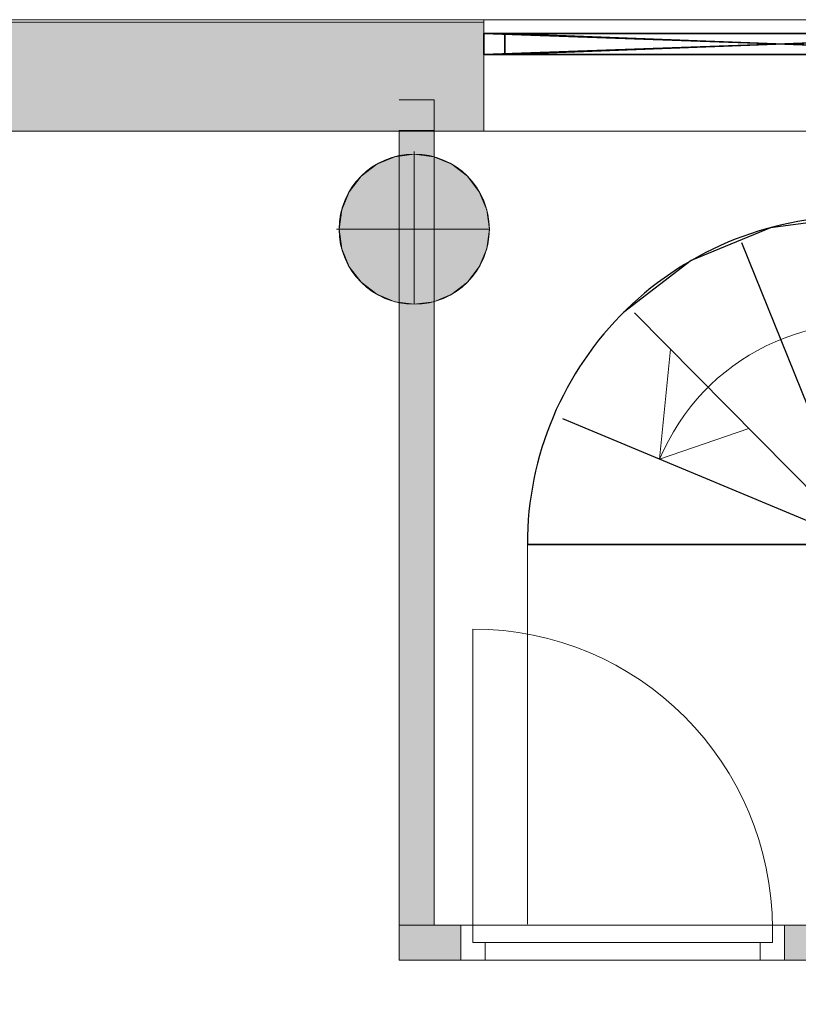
# Model space of a CAD drawing. Header units: inches. Extents: x 15 to 546804, y -66 to 267312.
# Tile 126 of 256: x 441300 to 443533, y 73813 to 76638. Entities that reach past the tile are written whole.
import ezdxf

# ---------------------------------------------------------------- set-up
doc = ezdxf.new("R2010")
doc.units = ezdxf.units.IN
doc.header["$MEASUREMENT"] = 0

msp = doc.modelspace()

# ---------------------------------------------------------------- hatches: boundary and pattern name
at = {"lineweight": 20}
h = msp.add_hatch(color=7, dxfattribs=at)
h.dxf.hatch_style = 1
h.paths.add_polyline_path([(441131.5, 76317.8), (442631.5, 76317.8), (442631.5, 76630.8), (441131.5, 76630.8)])
h = msp.add_hatch(color=7, dxfattribs=at)
h.dxf.hatch_style = 1
h.paths.add_polyline_path([(444886.5, 74039.9), (443493.7, 74039.9), (443493.7, 73939.9), (444886.5, 73939.9)])
h.paths.add_polyline_path([(443686.5, 73939.9), (443586.5, 73939.9), (443586.5, 73813), (443686.5, 73813)])
h.paths.add_polyline_path([(442564.7, 74039.9), (442388.4, 74039.9), (442388.4, 73939.9), (442564.7, 73939.9)])
h.paths.add_polyline_path([(442488.4, 75828.9, -0.117722), (442388.4, 75825.6), (442388.4, 74039.9), (442488.4, 74039.9)])
h.paths.add_polyline_path([(444886.5, 75827.2, -0.117685), (444786.5, 75829.5), (444786.5, 74039.9), (444886.5, 74039.9)])
h.paths.add_polyline_path([(442488.4, 76317.8), (442388.4, 76317.8), (442388.4, 76247.8, -0.117722), (442488.4, 76244.4)])
h.paths.add_polyline_path([(444886.5, 76317.8), (444786.5, 76317.8), (444786.5, 76246.2, -0.117685), (444886.5, 76248.5)])
h = msp.add_hatch(color=7, dxfattribs=at)
h.dxf.hatch_style = 1
h.paths.add_polyline_path([(442646.9, 76037.5, 1), (442216, 76037.5, 1)])

# ---------------------------------------------------------------- linework, layer by layer
at = {"color": 7, "lineweight": 20}
for p, q in [((435780.6, 76637.8), (451380.6, 76637.8)), ((435780.6, 76637.8, 300), (451380.6, 76637.8, 300)), ((435780.6, 76637.8, 7500), (451380.6, 76637.8, 7500)), ((435780.6, 76637.8, 3000), (451380.6, 76637.8, 3000)), ((435780.6, 76637.8, 7500), (451380.6, 76637.8, 7500)), ((435780.6, 76637.8), (451380.6, 76637.8)), ((442631.5, 76630.8, 0), (441131.5, 76630.8, 0)), ((442631.5, 76637.8, 4441.3), (442631.5, 76537.8, 4441.3)), ((444331.5, 76637.8, 6041.3), (442631.5, 76637.8, 6041.3)), ((442631.5, 76637.8, 6041.3), (442631.5, 76537.8, 6041.3)), ((442631.5, 76637.8, 4441.3), (444331.5, 76637.8, 4441.3)), ((442631.5, 76637.8, 4441.3), (442631.5, 76637.8, 6041.3)), ((444331.5, 76637.8, 6041.3), (442631.5, 76637.8, 6041.3)), ((442631.5, 76637.8, 4441.3), (442631.5, 76637.8, 6041.3)), ((442631.5, 76637.8, 4441.3), (444331.5, 76637.8, 4441.3)), ((442631.5, 76637.8, 6041.3), (442631.5, 76317.8, 6041.3)), ((442631.5, 76637.8, 4441.3), (442631.5, 76317.8, 4441.3)), ((442631.5, 76317.8, 0), (442631.5, 76630.8, 0)), ((442631.5, 76537.8, 4441.3), (442631.5, 76537.8, 6041.3)), ((442631.5, 76537.8, 4441.3), (444331.5, 76537.8, 4441.3)), ((444331.5, 76537.8, 6041.3), (442631.5, 76537.8, 6041.3)), ((435780.6, 76317.8, 3000), (451380.6, 76317.8, 3000)), ((435780.6, 76317.8, 7500), (451380.6, 76317.8, 7500)), ((436096.5, 76317.8, 3800), (451008.6, 76317.8, 3800)), ((436096.5, 76317.8, 3000), (451008.6, 76317.8, 3000)), ((441131.5, 76317.8, 0), (442631.5, 76317.8, 0)), ((442388.4, 76319.9, 7000), (442488.4, 76319.9, 7000)), ((442388.4, 76319.9, 9700), (442488.4, 76319.9, 9700)), ((442388.4, 74039.9, 7000), (442388.4, 76319.9, 7000)), ((442388.4, 74039.9, 9700), (442388.4, 76319.9, 9700)), ((442388.4, 76319.9, 7000), (442388.4, 76319.9, 9700)), ((442488.4, 76319.9, 7000), (442488.4, 74039.9, 7000)), ((442488.4, 76319.9, 9700), (442488.4, 74039.9, 9700)), ((442488.4, 76319.9, 7000), (442488.4, 76319.9, 9700)), ((444331.5, 76317.8, 6041.3), (442631.5, 76317.8, 6041.3)), ((442631.5, 76317.8, 4441.3), (444331.5, 76317.8, 4441.3)), ((442631.5, 76317.8, 4441.3), (442631.5, 76317.8, 6041.3)), ((442375.7, 76244.8, 0), (442375.7, 76244.8, 7000)), ((442431.4, 76259.7, 0), (442431.4, 76252.1, 0)), ((442431.4, 76252.1, 0), (442431.4, 76252.1, 7000)), ((442431.4, 76252.1, 0), (442431.4, 75821.3, 0)), ((442487.2, 76244.8, 0), (442487.2, 76244.8, 7000)), ((442323.7, 76223.3, 0), (442323.7, 76223.3, 7000)), ((442539.2, 76223.3, 0), (442539.2, 76223.3, 7000)), ((442279.1, 76189, 0), (442279.1, 76189, 7000)), ((442583.8, 76189, 0), (442583.8, 76189, 7000)), ((442244.9, 76144.4, 0), (442244.9, 76144.4, 7000)), ((442618, 76144.4, 0), (442618, 76144.4, 7000)), ((442223.4, 76092.4, 0), (442223.4, 76092.4, 7000)), ((442639.5, 76092.4, 0), (442639.5, 76092.4, 7000)), ((442208.4, 76036.7, 0), (442216, 76036.7, 0)), ((442216, 76036.7, 0), (442216, 76036.7, 7000)), ((442216, 76036.7, 0), (442646.9, 76036.7, 0)), ((442646.9, 76036.7, 0), (442646.9, 76036.7, 7000)), ((442223.4, 75980.9, 0), (442223.4, 75980.9, 7000)), ((442639.5, 75980.9, 0), (442639.5, 75980.9, 7000)), ((442244.9, 75929, 0), (442244.9, 75929, 7000)), ((442618, 75929, 0), (442618, 75929, 7000)), ((442279.1, 75884.4, 0), (442279.1, 75884.4, 7000)), ((442583.8, 75884.4, 0), (442583.8, 75884.4, 7000)), ((442323.7, 75850.1, 0), (442323.7, 75850.1, 7000)), ((442539.2, 75850.1, 0), (442539.2, 75850.1, 7000)), ((442375.7, 75828.6, 0), (442375.7, 75828.6, 7000)), ((442431.4, 75821.3, 0), (442431.4, 75821.3, 7000)), ((442487.2, 75828.6, 0), (442487.2, 75828.6, 7000)), ((443135.2, 75376.6, -150), (443166.4, 75692.3, -150)), ((443135.2, 75376.6, -150), (443391.1, 75464.7, -150)), ((442755.8, 75132.5, -150), (442755.8, 74043.1, -150)), ((442599.7, 74029.9, 7000), (442599.7, 74888.9, 7000)), ((442388.4, 73939.9, 7000), (442388.4, 74039.9, 7000)), ((442388.4, 74039.9, 7000), (442564.7, 74039.9, 7000)), ((442388.4, 73939.9, 9700), (442388.4, 74039.9, 9700)), ((442388.4, 74039.9, 9700), (442564.7, 74039.9, 9700)), ((442388.4, 74039.9, 7000), (442388.4, 74039.9, 9700)), ((442488.4, 74039.9, 7000), (442388.4, 74039.9, 7000)), ((442488.4, 74039.9, 9700), (442388.4, 74039.9, 9700)), ((442388.4, 74039.9, 7000), (442388.4, 74039.9, 9700)), ((442488.4, 74039.9, 7000), (442488.4, 74039.9, 9700)), ((442564.7, 74039.9, 7000), (442564.7, 73939.9, 7000)), ((442564.7, 74039.9, 9700), (442564.7, 73939.9, 9700)), ((442564.7, 74039.9, 7000), (442564.7, 74039.9, 9700)), ((442634.7, 74039.9, 9200), (442564.7, 74039.9, 9200)), ((442564.7, 73939.9, 9200), (442564.7, 74039.9, 9200)), ((442564.7, 73939.9, 9700), (442564.7, 74039.9, 9700)), ((442564.7, 74039.9, 9200), (442564.7, 74039.9, 9700)), ((442564.7, 74039.9, 9700), (443493.7, 74039.9, 9700)), ((442564.7, 74039.9, 7000), (442599.7, 74039.9, 7000)), ((443493.7, 74039.9, 9200), (442564.7, 74039.9, 9200)), ((442564.7, 74039.9, 9200), (442564.7, 74039.9, 7000)), ((442564.7, 73939.9, 7000), (442564.7, 74039.9, 7000)), ((442564.7, 73939.9, 9200), (442564.7, 74039.9, 9200)), ((442599.7, 73989.9, 7000), (442599.7, 74039.9, 7000)), ((442599.7, 74039.9, 9165), (442599.7, 74039.9, 7000)), ((443458.7, 74039.9, 9165), (442599.7, 74039.9, 9165)), ((442599.7, 73989.9, 9165), (442599.7, 74039.9, 9165)), ((442634.7, 74039.9, 9630), (443423.7, 74039.9, 9630)), ((442634.7, 74039.9, 9200), (442634.7, 74039.9, 9630)), ((443423.7, 74039.9, 9630), (443423.7, 74039.9, 9200)), ((443493.7, 74039.9, 9200), (443423.7, 74039.9, 9200)), ((443458.7, 74039.9, 7000), (443493.7, 74039.9, 7000)), ((443458.7, 73989.9, 7000), (443458.7, 74039.9, 7000)), ((443458.7, 74039.9, 7000), (443458.7, 74039.9, 9165)), ((443458.7, 73989.9, 9165), (443458.7, 74039.9, 9165)), ((443493.7, 73939.9, 7000), (443493.7, 74039.9, 7000)), ((443493.7, 74039.9, 7000), (444886.5, 74039.9, 7000)), ((443493.7, 73939.9, 9700), (443493.7, 74039.9, 9700)), ((443493.7, 74039.9, 7000), (443493.7, 74039.9, 9700)), ((443493.7, 74039.9, 9700), (444886.5, 74039.9, 9700)), ((443493.7, 73939.9, 9200), (443493.7, 74039.9, 9200)), ((443493.7, 74039.9, 9700), (443493.7, 74039.9, 9200)), ((443493.7, 73939.9, 9700), (443493.7, 74039.9, 9700)), ((443493.7, 74039.9, 7000), (443493.7, 74039.9, 9200)), ((443493.7, 73939.9, 7000), (443493.7, 74039.9, 7000)), ((443493.7, 73939.9, 9200), (443493.7, 74039.9, 9200)), ((442599.7, 74029.9, 9165), (442599.7, 74029.9, 7000)), ((442599.7, 73989.9, 9165), (442599.7, 74029.9, 9165)), ((442599.7, 73989.9, 7000), (442599.7, 74029.9, 7000)), ((443458.7, 74029.9, 7000), (443458.7, 74029.9, 9165)), ((443458.7, 73989.9, 9165), (443458.7, 74029.9, 9165)), ((443458.7, 73989.9, 7000), (443458.7, 74029.9, 7000)), ((442599.7, 73989.9, 9165), (442599.7, 73989.9, 7000)), ((442634.7, 73989.9, 7000), (442599.7, 73989.9, 7000)), ((442634.7, 73989.9, 9165), (442599.7, 73989.9, 9165)), ((442599.7, 73989.9, 7000), (443458.7, 73989.9, 7000)), ((442599.7, 73989.9, 9165), (442599.7, 73989.9, 7000)), ((443458.7, 73989.9, 9165), (442599.7, 73989.9, 9165)), ((442599.7, 73989.9, 7000), (442654.4, 73989.9, 7070.8)), ((442654.4, 73989.9, 9059.2), (442599.7, 73989.9, 9130)), ((443423.7, 73989.9, 9200), (442634.7, 73989.9, 9200)), ((442634.7, 73989.9, 9630), (443423.7, 73989.9, 9630)), ((442634.7, 73989.9, 9200), (442634.7, 73989.9, 9630)), ((442634.7, 73939.9, 7000), (442634.7, 73989.9, 7000)), ((442634.7, 73939.9, 9130), (442634.7, 73989.9, 9130)), ((442634.7, 73989.9, 9130), (442634.7, 73989.9, 7000)), ((443423.7, 73989.9, 9130), (442634.7, 73989.9, 9130)), ((443423.7, 73989.9, 9165), (442634.7, 73989.9, 9165)), ((442634.7, 73989.9, 9130), (442634.7, 73989.9, 9165)), ((442764, 73989.9, 8917.6), (442709.2, 73989.9, 8988.4)), ((442709.2, 73989.9, 7141.6), (442764, 73989.9, 7212.4)), ((442873.5, 73989.9, 8776), (442818.8, 73989.9, 8846.8)), ((442818.8, 73989.9, 7283.2), (442873.5, 73989.9, 7354)), ((442983.1, 73989.9, 8634.5), (442928.3, 73989.9, 8705.2)), ((442928.3, 73989.9, 7424.8), (442983.1, 73989.9, 7495.5)), ((443092.6, 73989.9, 8492.9), (443037.8, 73989.9, 8563.7)), ((443037.8, 73989.9, 7566.3), (443092.6, 73989.9, 7637.1)), ((443202.2, 73989.9, 8351.3), (443147.4, 73989.9, 8422.1)), ((443147.4, 73989.9, 7707.9), (443202.2, 73989.9, 7778.7)), ((443311.7, 73989.9, 8209.7), (443256.9, 73989.9, 8280.5)), ((443256.9, 73989.9, 7849.5), (443311.7, 73989.9, 7920.3)), ((443421.3, 73989.9, 8068.1), (443366.5, 73989.9, 8138.9)), ((443366.5, 73989.9, 7991.1), (443421.3, 73989.9, 8061.9)), ((443423.7, 73989.9, 9630), (443423.7, 73989.9, 9200)), ((443423.7, 73939.9, 9130), (443423.7, 73989.9, 9130)), ((443423.7, 73939.9, 7000), (443423.7, 73989.9, 7000)), ((443423.7, 73989.9, 7000), (443423.7, 73989.9, 9130)), ((443423.7, 73989.9, 7000), (443458.7, 73989.9, 7000)), ((443423.7, 73989.9, 9165), (443458.7, 73989.9, 9165)), ((443423.7, 73989.9, 9130), (443423.7, 73989.9, 9165)), ((443458.7, 73989.9, 7000), (443458.7, 73989.9, 9165)), ((443458.7, 73989.9, 7000), (443458.7, 73989.9, 9165)), ((442564.7, 73939.9, 7000), (442388.4, 73939.9, 7000)), ((442564.7, 73939.9, 9700), (442388.4, 73939.9, 9700)), ((442388.4, 73939.9, 7000), (442388.4, 73939.9, 9700)), ((442564.7, 73939.9, 7000), (442564.7, 73939.9, 9700)), ((442634.7, 73939.9, 9200), (442564.7, 73939.9, 9200)), ((442564.7, 73939.9, 9200), (442564.7, 73939.9, 9700)), ((442564.7, 73939.9, 9700), (443493.7, 73939.9, 9700)), ((442564.7, 73939.9, 7000), (442634.7, 73939.9, 7000)), ((443493.7, 73939.9, 9200), (442564.7, 73939.9, 9200)), ((442564.7, 73939.9, 9200), (442564.7, 73939.9, 7000)), ((442634.7, 73939.9, 9200), (442634.7, 73939.9, 9630)), ((442634.7, 73939.9, 9630), (443423.7, 73939.9, 9630)), ((443423.7, 73939.9, 9130), (442634.7, 73939.9, 9130)), ((442634.7, 73939.9, 9130), (442634.7, 73939.9, 7000)), ((443493.7, 73939.9, 9200), (443423.7, 73939.9, 9200)), ((443423.7, 73939.9, 9630), (443423.7, 73939.9, 9200)), ((443423.7, 73939.9, 7000), (443423.7, 73939.9, 9130)), ((443423.7, 73939.9, 7000), (443493.7, 73939.9, 7000)), ((444886.5, 73939.9, 7000), (443493.7, 73939.9, 7000)), ((444886.5, 73939.9, 9700), (443493.7, 73939.9, 9700)), ((443493.7, 73939.9, 7000), (443493.7, 73939.9, 9700)), ((443493.7, 73939.9, 9700), (443493.7, 73939.9, 9200)), ((443493.7, 73939.9, 7000), (443493.7, 73939.9, 9200))]:
    msp.add_line(p, q, dxfattribs=at)
for p, q in [((442631.5, 76597.8, 4441.3), (444331.5, 76597.8, 4441.3)), ((442631.5, 76597.8, 4441.3), (442631.5, 76537.8, 4441.3)), ((444331.5, 76597.8, 6041.3), (442631.5, 76597.8, 6041.3)), ((442631.5, 76597.8, 6041.3), (442631.5, 76537.8, 6041.3)), ((442631.5, 76597.8, 6041.3), (442631.5, 76597.8, 4441.3)), ((444271.5, 76597.8, 4501.3), (442691.5, 76597.8, 4501.3)), ((442691.5, 76597.8, 4501.3), (442691.5, 76537.8, 4501.3)), ((442691.5, 76597.8, 4501.3), (442691.5, 76597.8, 5981.3)), ((442691.5, 76597.8, 5981.3), (442691.5, 76537.8, 5981.3)), ((442691.5, 76597.8, 5981.3), (444271.5, 76597.8, 5981.3)), ((442631.5, 76537.8, 4441.3), (444331.5, 76537.8, 4441.3)), ((444331.5, 76537.8, 6041.3), (442631.5, 76537.8, 6041.3)), ((442631.5, 76537.8, 6041.3), (442631.5, 76537.8, 4441.3)), ((444271.5, 76537.8, 4501.3), (442691.5, 76537.8, 4501.3)), ((442691.5, 76537.8, 4501.3), (442691.5, 76537.8, 5981.3)), ((442691.5, 76537.8, 5981.3), (444271.5, 76537.8, 5981.3))]:
    msp.add_line(p, q)
at = {"color": 7}
for p, q in [((443369.6, 75999, -150), (443719.1, 75132.5, -150)), ((443063, 75797, -150), (443719.1, 75132.5, -150)), ((443719.1, 75132.5, -150), (442857.9, 75492.5, -150)), ((443719.1, 75132.5, -150), (442755.8, 75132.5, -150))]:
    msp.add_line(p, q, dxfattribs=at)
at = {"color": 7, "lineweight": 20}
for centre in [(442431.4, 76036.7, 7000), (442431.4, 76036.7, 0)]:
    msp.add_circle(centre, 215.4, dxfattribs=at)
at = {"color": 7}
msp.add_arc((443696.4, 75132.5, -150), 940.6, 88.6109, 180, dxfattribs=at)
at = {"color": 7, "lineweight": 20, "extrusion": (2.3711e-12, 1.46776e-13, -1)}
msp.add_arc((-443720.8, 75132.5, 150), 634.5, 22.6255, 270, dxfattribs=at)
at = {"color": 7, "lineweight": 20}
msp.add_ellipse((442599.7, 74029.9, 7000), major_axis=(0, 859.5), ratio=0.999391, start_param=4.712389, end_param=6.283185, dxfattribs=at)
for points, invisible_edges in [([(435780.6, 76637.8, 300), (451380.6, 76637.8), (435780.6, 76637.8)], 1), ([(451380.6, 76637.8), (435780.6, 76637.8, 300), (451380.6, 76637.8, 300)], 1), ([(435780.6, 76637.8, 3000), (437531.5, 76637.8, 4441.3), (451380.6, 76637.8, 3000)], 3), ([(442631.5, 76637.8, 6041.3), (435780.6, 76637.8, 7500), (444331.5, 76637.8, 6041.3)], 3), ([(445831.5, 76637.8, 6041.3), (435780.6, 76637.8, 7500), (449431.5, 76637.8, 6041.3)], 3), ([(451380.6, 76637.8, 7500), (449431.5, 76637.8, 6041.3), (435780.6, 76637.8, 7500)], 3), ([(451380.6, 76637.8, 3000), (435780.6, 76317.8, 3000), (435780.6, 76637.8, 3000)], 1), ([(435780.6, 76317.8, 3000), (451380.6, 76637.8, 3000), (451380.6, 76317.8, 3000)], 1), ([(451380.6, 76317.8, 7500), (435780.6, 76637.8, 7500), (435780.6, 76317.8, 7500)], 1), ([(435780.6, 76637.8, 7500), (451380.6, 76317.8, 7500), (451380.6, 76637.8, 7500)], 1), ([(449431.5, 76637.8, 4441.3), (437531.5, 76637.8, 4441.3), (441131.5, 76637.8, 4441.3)], 13), ([(441131.5, 76637.8, 6041.3), (442631.5, 76637.8, 4441.3), (441131.5, 76637.8, 4441.3)], 3), ([(442631.5, 76637.8, 4441.3), (441131.5, 76637.8, 6041.3), (442631.5, 76637.8, 6041.3)], 3), ([(449431.5, 76637.8, 4441.3), (442631.5, 76637.8, 4441.3), (444331.5, 76637.8, 4441.3)], 13), ([(442631.5, 76637.8, 4441.3), (442631.5, 76317.8, 6041.3), (442631.5, 76317.8, 4441.3)], 1), ([(442631.5, 76317.8, 6041.3), (442631.5, 76637.8, 4441.3), (442631.5, 76637.8, 6041.3)], 1), ([(444331.5, 76317.8, 4441.3), (442631.5, 76637.8, 4441.3), (442631.5, 76317.8, 4441.3)], 1), ([(442631.5, 76637.8, 4441.3), (444331.5, 76317.8, 4441.3), (444331.5, 76637.8, 4441.3)], 1), ([(444331.5, 76637.8, 6041.3), (442631.5, 76317.8, 6041.3), (442631.5, 76637.8, 6041.3)], 1), ([(442631.5, 76317.8, 6041.3), (444331.5, 76637.8, 6041.3), (444331.5, 76317.8, 6041.3)], 1), ([(442631.5, 76637.8, 4441.3), (442631.5, 76537.8, 6041.3), (442631.5, 76537.8, 4441.3)], 1), ([(442631.5, 76537.8, 6041.3), (442631.5, 76637.8, 4441.3), (442631.5, 76637.8, 6041.3)], 1), ([(444331.5, 76537.8, 4441.3), (442631.5, 76637.8, 4441.3), (442631.5, 76537.8, 4441.3)], 1), ([(442631.5, 76637.8, 4441.3), (444331.5, 76537.8, 4441.3), (444331.5, 76637.8, 4441.3)], 1), ([(444331.5, 76637.8, 6041.3), (442631.5, 76537.8, 6041.3), (442631.5, 76637.8, 6041.3)], 1), ([(442631.5, 76537.8, 6041.3), (444331.5, 76637.8, 6041.3), (444331.5, 76537.8, 6041.3)], 1), ([(442631.5, 76537.8, 6041.3), (444331.5, 76537.8, 4441.3), (442631.5, 76537.8, 4441.3)], 1), ([(444331.5, 76537.8, 4441.3), (442631.5, 76537.8, 6041.3), (444331.5, 76537.8, 6041.3)], 1), ([(442488.4, 76408.2, -150), (442488.4, 76408.2, -150), (442488.4, 74039.9, -150), (442388.4, 76408.2, -150)], 4), ([(451380.6, 76317.8, 3000), (449431.5, 76317.8, 4441.3), (435780.6, 76317.8, 3000)], 3), ([(435780.6, 76317.8, 7500), (437531.5, 76317.8, 6041.3), (451380.6, 76317.8, 7500)], 3), ([(436096.5, 76317.8, 3000), (451008.6, 76317.8, 3800), (451008.6, 76317.8, 3000)], 1), ([(451008.6, 76317.8, 3800), (436096.5, 76317.8, 3000), (436096.5, 76317.8, 3800)], 1), ([(441131.5, 76317.8, 6041.3), (451380.6, 76317.8, 7500), (437531.5, 76317.8, 6041.3)], 3), ([(437531.5, 76317.8, 4441.3), (449431.5, 76317.8, 4441.3), (445831.5, 76317.8, 4441.3)], 13), ([(437531.5, 76317.8, 4441.3), (444331.5, 76317.8, 4441.3), (442631.5, 76317.8, 4441.3)], 13), ([(437531.5, 76317.8, 4441.3), (442631.5, 76317.8, 4441.3), (441131.5, 76317.8, 4441.3)], 3), ([(442631.5, 76317.8, 6041.3), (441131.5, 76317.8, 4441.3), (442631.5, 76317.8, 4441.3)], 3), ([(442388.4, 76319.9, 9700), (442388.4, 74039.9, 7000), (442388.4, 74039.9, 9700)], 1), ([(442388.4, 74039.9, 7000), (442388.4, 76319.9, 9700), (442388.4, 76319.9, 7000)], 1), ([(442388.4, 76319.9, 9700), (442488.4, 76319.9, 7000), (442388.4, 76319.9, 7000)], 1), ([(442488.4, 76319.9, 7000), (442388.4, 76319.9, 9700), (442488.4, 76319.9, 9700)], 1), ([(442388.4, 74039.9, 9700), (442488.4, 76319.9, 9700), (442388.4, 76319.9, 9700)], 1), ([(442488.4, 76319.9, 9700), (442388.4, 74039.9, 9700), (442488.4, 74039.9, 9700)], 1), ([(442488.4, 76319.9, 7000), (442388.4, 74039.9, 7000), (442388.4, 76319.9, 7000)], 1), ([(442388.4, 74039.9, 7000), (442488.4, 76319.9, 7000), (442488.4, 74039.9, 7000)], 1), ([(442488.4, 76319.9, 7000), (442488.4, 74039.9, 9700), (442488.4, 74039.9, 7000)], 1), ([(442488.4, 74039.9, 9700), (442488.4, 76319.9, 7000), (442488.4, 76319.9, 9700)], 1), ([(444331.5, 76317.8, 6041.3), (451380.6, 76317.8, 7500), (442631.5, 76317.8, 6041.3)], 3), ([(442323.7, 76223.3, 7000), (442375.7, 76244.8, 0), (442323.7, 76223.3, 0)], 1), ([(442375.7, 76244.8, 0), (442323.7, 76223.3, 7000), (442375.7, 76244.8, 7000)], 1), ([(442323.7, 75850.1, 0), (442323.7, 76223.3, 0), (442375.7, 76244.8, 0)], 13), ([(442323.7, 75850.1, 0), (442375.7, 76244.8, 0), (442375.7, 75828.6, 0)], 3), ([(442323.7, 76223.3, 7000), (442375.7, 75828.6, 7000), (442375.7, 76244.8, 7000)], 3), ([(442375.7, 76244.8, 7000), (442431.4, 76252.1, 0), (442375.7, 76244.8, 0)], 1), ([(442431.4, 76252.1, 0), (442375.7, 76244.8, 7000), (442431.4, 76252.1, 7000)], 1), ([(442375.7, 75828.6, 0), (442375.7, 76244.8, 0), (442431.4, 76252.1, 0)], 13), ([(442375.7, 75828.6, 0), (442431.4, 76252.1, 0), (442431.4, 75821.3, 0)], 3), ([(442375.7, 76244.8, 7000), (442431.4, 75821.3, 7000), (442431.4, 76252.1, 7000)], 3), ([(442375.7, 76244.8, 7000), (442375.7, 75828.6, 7000), (442431.4, 75821.3, 7000)], 13), ([(442431.4, 76252.1, 7000), (442487.2, 76244.8, 0), (442431.4, 76252.1, 0)], 1), ([(442487.2, 76244.8, 0), (442431.4, 76252.1, 7000), (442487.2, 76244.8, 7000)], 1), ([(442431.4, 75821.3, 0), (442431.4, 76252.1, 0), (442487.2, 76244.8, 0)], 13), ([(442431.4, 76252.1, 7000), (442431.4, 75821.3, 7000), (442487.2, 75828.6, 7000)], 13), ([(442431.4, 76252.1, 7000), (442487.2, 75828.6, 7000), (442487.2, 76244.8, 7000)], 3), ([(442431.4, 75821.3, 0), (442487.2, 76244.8, 0), (442487.2, 75828.6, 0)], 3), ([(442487.2, 76244.8, 7000), (442539.2, 76223.3, 0), (442487.2, 76244.8, 0)], 1), ([(442539.2, 76223.3, 0), (442487.2, 76244.8, 7000), (442539.2, 76223.3, 7000)], 1), ([(442487.2, 75828.6, 0), (442487.2, 76244.8, 0), (442539.2, 76223.3, 0)], 13), ([(442487.2, 76244.8, 7000), (442487.2, 75828.6, 7000), (442539.2, 75850.1, 7000)], 13), ([(442487.2, 76244.8, 7000), (442539.2, 75850.1, 7000), (442539.2, 76223.3, 7000)], 3), ([(442279.1, 75884.4, 0), (442279.1, 76189, 0), (442323.7, 76223.3, 0)], 13), ([(442279.1, 75884.4, 0), (442323.7, 76223.3, 0), (442323.7, 75850.1, 0)], 3), ([(442279.1, 76189, 7000), (442323.7, 76223.3, 0), (442279.1, 76189, 0)], 1), ([(442323.7, 76223.3, 0), (442279.1, 76189, 7000), (442323.7, 76223.3, 7000)], 1), ([(442279.1, 76189, 7000), (442323.7, 75850.1, 7000), (442323.7, 76223.3, 7000)], 3), ([(442323.7, 76223.3, 7000), (442323.7, 75850.1, 7000), (442375.7, 75828.6, 7000)], 13), ([(442487.2, 75828.6, 0), (442539.2, 76223.3, 0), (442539.2, 75850.1, 0)], 3), ([(442539.2, 76223.3, 7000), (442583.8, 76189, 0), (442539.2, 76223.3, 0)], 1), ([(442583.8, 76189, 0), (442539.2, 76223.3, 7000), (442583.8, 76189, 7000)], 1), ([(442539.2, 75850.1, 0), (442539.2, 76223.3, 0), (442583.8, 76189, 0)], 13), ([(442539.2, 76223.3, 7000), (442539.2, 75850.1, 7000), (442583.8, 75884.4, 7000)], 13), ([(442539.2, 76223.3, 7000), (442583.8, 75884.4, 7000), (442583.8, 76189, 7000)], 3), ([(442244.9, 75929, 0), (442244.9, 76144.4, 0), (442279.1, 76189, 0)], 13), ([(442244.9, 75929, 0), (442279.1, 76189, 0), (442279.1, 75884.4, 0)], 3), ([(442279.1, 76189, 7000), (442244.9, 76144.4, 0), (442244.9, 76144.4, 7000)], 1), ([(442244.9, 76144.4, 0), (442279.1, 76189, 7000), (442279.1, 76189, 0)], 1), ([(442244.9, 76144.4, 7000), (442279.1, 75884.4, 7000), (442279.1, 76189, 7000)], 3), ([(442279.1, 76189, 7000), (442279.1, 75884.4, 7000), (442323.7, 75850.1, 7000)], 13), ([(442539.2, 75850.1, 0), (442583.8, 76189, 0), (442583.8, 75884.4, 0)], 3), ([(442583.8, 76189, 0), (442618, 76144.4, 7000), (442618, 76144.4, 0)], 1), ([(442618, 76144.4, 7000), (442583.8, 76189, 0), (442583.8, 76189, 7000)], 1), ([(442583.8, 75884.4, 0), (442583.8, 76189, 0), (442618, 76144.4, 0)], 13), ([(442583.8, 76189, 7000), (442583.8, 75884.4, 7000), (442618, 75929, 7000)], 13), ([(442583.8, 76189, 7000), (442618, 75929, 7000), (442618, 76144.4, 7000)], 3), ([(442223.4, 75980.9, 0), (442223.4, 76092.4, 0), (442244.9, 76144.4, 0)], 13), ([(442223.4, 75980.9, 0), (442244.9, 76144.4, 0), (442244.9, 75929, 0)], 3), ([(442244.9, 76144.4, 7000), (442223.4, 76092.4, 0), (442223.4, 76092.4, 7000)], 1), ([(442223.4, 76092.4, 0), (442244.9, 76144.4, 7000), (442244.9, 76144.4, 0)], 1), ([(442223.4, 76092.4, 7000), (442244.9, 75929, 7000), (442244.9, 76144.4, 7000)], 3), ([(442244.9, 76144.4, 7000), (442244.9, 75929, 7000), (442279.1, 75884.4, 7000)], 13), ([(442583.8, 75884.4, 0), (442618, 76144.4, 0), (442618, 75929, 0)], 3), ([(442618, 76144.4, 0), (442639.5, 76092.4, 7000), (442639.5, 76092.4, 0)], 1), ([(442639.5, 76092.4, 7000), (442618, 76144.4, 0), (442618, 76144.4, 7000)], 1), ([(442618, 75929, 0), (442618, 76144.4, 0), (442639.5, 76092.4, 0)], 13), ([(442618, 76144.4, 7000), (442618, 75929, 7000), (442639.5, 75980.9, 7000)], 13), ([(442618, 76144.4, 7000), (442639.5, 75980.9, 7000), (442639.5, 76092.4, 7000)], 3), ([(442223.4, 76092.4, 0), (442223.4, 75980.9, 0), (442216, 76036.7, 0)], 1), ([(442223.4, 76092.4, 7000), (442216, 76036.7, 0), (442216, 76036.7, 7000)], 1), ([(442216, 76036.7, 0), (442223.4, 76092.4, 7000), (442223.4, 76092.4, 0)], 1), ([(442223.4, 75980.9, 7000), (442223.4, 76092.4, 7000), (442216, 76036.7, 7000)], 1), ([(442223.4, 76092.4, 7000), (442223.4, 75980.9, 7000), (442244.9, 75929, 7000)], 13), ([(442618, 75929, 0), (442639.5, 76092.4, 0), (442639.5, 75980.9, 0)], 3), ([(442639.5, 76092.4, 0), (442646.9, 76036.7, 7000), (442646.9, 76036.7, 0)], 1), ([(442646.9, 76036.7, 7000), (442639.5, 76092.4, 0), (442639.5, 76092.4, 7000)], 1), ([(442639.5, 75980.9, 0), (442639.5, 76092.4, 0), (442646.9, 76036.7, 0)], 1), ([(442639.5, 76092.4, 7000), (442639.5, 75980.9, 7000), (442646.9, 76036.7, 7000)], 1), ([(442216, 76036.7, 7000), (442223.4, 75980.9, 0), (442223.4, 75980.9, 7000)], 1), ([(442223.4, 75980.9, 0), (442216, 76036.7, 7000), (442216, 76036.7, 0)], 1), ([(442646.9, 76036.7, 0), (442639.5, 75980.9, 7000), (442639.5, 75980.9, 0)], 1), ([(442639.5, 75980.9, 7000), (442646.9, 76036.7, 0), (442646.9, 76036.7, 7000)], 1), ([(442223.4, 75980.9, 7000), (442244.9, 75929, 0), (442244.9, 75929, 7000)], 1), ([(442244.9, 75929, 0), (442223.4, 75980.9, 7000), (442223.4, 75980.9, 0)], 1), ([(442639.5, 75980.9, 0), (442618, 75929, 7000), (442618, 75929, 0)], 1), ([(442618, 75929, 7000), (442639.5, 75980.9, 0), (442639.5, 75980.9, 7000)], 1), ([(442244.9, 75929, 7000), (442279.1, 75884.4, 0), (442279.1, 75884.4, 7000)], 1), ([(442279.1, 75884.4, 0), (442244.9, 75929, 7000), (442244.9, 75929, 0)], 1), ([(442618, 75929, 0), (442583.8, 75884.4, 7000), (442583.8, 75884.4, 0)], 1), ([(442583.8, 75884.4, 7000), (442618, 75929, 0), (442618, 75929, 7000)], 1), ([(442323.7, 75850.1, 7000), (442279.1, 75884.4, 0), (442323.7, 75850.1, 0)], 1), ([(442279.1, 75884.4, 0), (442323.7, 75850.1, 7000), (442279.1, 75884.4, 7000)], 1), ([(442583.8, 75884.4, 7000), (442539.2, 75850.1, 0), (442583.8, 75884.4, 0)], 1), ([(442539.2, 75850.1, 0), (442583.8, 75884.4, 7000), (442539.2, 75850.1, 7000)], 1), ([(442375.7, 75828.6, 7000), (442323.7, 75850.1, 0), (442375.7, 75828.6, 0)], 1), ([(442323.7, 75850.1, 0), (442375.7, 75828.6, 7000), (442323.7, 75850.1, 7000)], 1), ([(442539.2, 75850.1, 7000), (442487.2, 75828.6, 0), (442539.2, 75850.1, 0)], 1), ([(442487.2, 75828.6, 0), (442539.2, 75850.1, 7000), (442487.2, 75828.6, 7000)], 1), ([(442431.4, 75821.3, 7000), (442375.7, 75828.6, 0), (442431.4, 75821.3, 0)], 1), ([(442375.7, 75828.6, 0), (442431.4, 75821.3, 7000), (442375.7, 75828.6, 7000)], 1), ([(442487.2, 75828.6, 7000), (442431.4, 75821.3, 0), (442487.2, 75828.6, 0)], 1), ([(442431.4, 75821.3, 0), (442487.2, 75828.6, 7000), (442431.4, 75821.3, 7000)], 1), ([(442488.4, 74039.9, 9700), (442388.4, 74039.9, 7000), (442488.4, 74039.9, 7000)], 1), ([(442388.4, 74039.9, 7000), (442488.4, 74039.9, 9700), (442388.4, 74039.9, 9700)], 1), ([(442388.4, 74039.9, 7000), (442564.7, 74039.9, 9700), (442564.7, 74039.9, 7000)], 1), ([(442564.7, 74039.9, 9700), (442388.4, 74039.9, 7000), (442388.4, 74039.9, 9700)], 1), ([(442388.4, 73939.9, 9700), (442388.4, 74039.9, 7000), (442388.4, 73939.9, 7000)], 1), ([(442388.4, 74039.9, 7000), (442388.4, 73939.9, 9700), (442388.4, 74039.9, 9700)], 1), ([(442564.7, 73939.9, 9700), (442388.4, 74039.9, 9700), (442388.4, 73939.9, 9700)], 1), ([(442388.4, 74039.9, 9700), (442564.7, 73939.9, 9700), (442564.7, 74039.9, 9700)], 1), ([(442388.4, 74039.9, 7000), (442564.7, 73939.9, 7000), (442388.4, 73939.9, 7000)], 1), ([(442564.7, 73939.9, 7000), (442388.4, 74039.9, 7000), (442564.7, 74039.9, 7000)], 1), ([(442564.7, 73939.9, 7000), (442564.7, 73939.9, 9200), (442564.7, 74039.9, 7000)], 2), ([(442564.7, 74039.9, 9200), (442564.7, 74039.9, 7000), (442564.7, 73939.9, 9200)], 2), ([(442599.7, 74039.9, 7000), (442564.7, 74039.9, 7000), (442599.7, 74039.9, 9165)], 2), ([(442564.7, 74039.9, 9200), (442599.7, 74039.9, 9165), (442564.7, 74039.9, 7000)], 3), ([(443493.7, 74039.9, 9200), (442599.7, 74039.9, 9165), (442564.7, 74039.9, 9200)], 3), ([(443493.7, 73939.9, 9200), (443493.7, 74039.9, 9200), (442564.7, 73939.9, 9200)], 2), ([(442564.7, 74039.9, 9200), (442564.7, 73939.9, 9200), (443493.7, 74039.9, 9200)], 2), ([(442599.7, 74039.9, 7000), (442599.7, 73989.9, 7000), (442564.7, 74039.9, 7000)], 2), ([(442564.7, 74039.9, 7000), (442599.7, 73989.9, 7000), (442564.7, 73939.9, 7000)], 3), ([(443493.7, 74039.9, 9700), (442564.7, 74039.9, 9700), (443493.7, 73939.9, 9700)], 2), ([(442564.7, 73939.9, 9700), (443493.7, 73939.9, 9700), (442564.7, 74039.9, 9700)], 2), ([(442634.7, 74039.9, 9200), (442564.7, 74039.9, 9200), (442634.7, 74039.9, 9630)], 2), ([(442564.7, 74039.9, 9700), (442634.7, 74039.9, 9630), (442564.7, 74039.9, 9200)], 3), ([(443493.7, 74039.9, 9700), (442634.7, 74039.9, 9630), (442564.7, 74039.9, 9700)], 3), ([(442564.7, 73939.9, 9200), (442564.7, 73939.9, 9700), (442564.7, 74039.9, 9200)], 2), ([(442564.7, 74039.9, 9700), (442564.7, 74039.9, 9200), (442564.7, 73939.9, 9700)], 2), ([(442564.7, 74039.9, 9700), (442564.7, 73939.9, 7000), (442564.7, 74039.9, 7000)], 1), ([(442564.7, 73939.9, 7000), (442564.7, 74039.9, 9700), (442564.7, 73939.9, 9700)], 1), ([(442599.7, 73989.9, 7000), (442599.7, 74039.9, 7000), (442599.7, 73989.9, 9165)], 2), ([(442599.7, 74039.9, 9165), (442599.7, 73989.9, 9165), (442599.7, 74039.9, 7000)], 2), ([(442599.7, 74039.9, 9165), (443493.7, 74039.9, 9200), (443458.7, 74039.9, 9165)], 3), ([(443458.7, 74039.9, 9165), (443458.7, 73989.9, 9165), (442599.7, 74039.9, 9165)], 2), ([(443423.7, 73989.9, 9165), (442599.7, 74039.9, 9165), (443458.7, 73989.9, 9165)], 3), ([(442634.7, 73989.9, 9165), (442599.7, 74039.9, 9165), (443423.7, 73989.9, 9165)], 3), ([(442599.7, 73989.9, 9165), (442599.7, 74039.9, 9165), (442634.7, 73989.9, 9165)], 2), ([(442634.7, 74039.9, 9630), (443493.7, 74039.9, 9700), (443423.7, 74039.9, 9630)], 3), ([(443423.7, 74039.9, 9200), (443423.7, 74039.9, 9630), (443493.7, 74039.9, 9200)], 2), ([(443493.7, 74039.9, 9700), (443493.7, 74039.9, 9200), (443423.7, 74039.9, 9630)], 14), ([(443458.7, 73989.9, 7000), (443458.7, 73989.9, 9165), (443458.7, 74039.9, 7000)], 2), ([(443458.7, 74039.9, 9165), (443458.7, 74039.9, 7000), (443458.7, 73989.9, 9165)], 2), ([(443493.7, 74039.9, 7000), (443458.7, 74039.9, 7000), (443493.7, 74039.9, 9200)], 2), ([(443458.7, 74039.9, 9165), (443493.7, 74039.9, 9200), (443458.7, 74039.9, 7000)], 3), ([(443493.7, 74039.9, 7000), (443493.7, 73939.9, 7000), (443458.7, 74039.9, 7000)], 2), ([(443458.7, 73989.9, 7000), (443458.7, 74039.9, 7000), (443493.7, 73939.9, 7000)], 14), ([(443493.7, 74039.9, 7000), (444886.5, 74039.9, 9700), (444886.5, 74039.9, 7000)], 1), ([(444886.5, 74039.9, 9700), (443493.7, 74039.9, 7000), (443493.7, 74039.9, 9700)], 1), ([(443493.7, 73939.9, 7000), (443493.7, 74039.9, 7000), (443493.7, 73939.9, 9200)], 2), ([(443493.7, 74039.9, 9200), (443493.7, 73939.9, 9200), (443493.7, 74039.9, 7000)], 2), ([(443493.7, 73939.9, 9700), (443493.7, 74039.9, 7000), (443493.7, 73939.9, 7000)], 1), ([(443493.7, 74039.9, 7000), (443493.7, 73939.9, 9700), (443493.7, 74039.9, 9700)], 1), ([(443493.7, 73939.9, 9700), (443493.7, 73939.9, 9200), (443493.7, 74039.9, 9700)], 2), ([(443493.7, 74039.9, 9200), (443493.7, 74039.9, 9700), (443493.7, 73939.9, 9200)], 2), ([(444886.5, 73939.9, 9700), (443493.7, 74039.9, 9700), (443493.7, 73939.9, 9700)], 1), ([(443493.7, 74039.9, 9700), (444886.5, 73939.9, 9700), (444886.5, 74039.9, 9700)], 1), ([(443493.7, 74039.9, 7000), (444886.5, 73939.9, 7000), (443493.7, 73939.9, 7000)], 1), ([(444886.5, 73939.9, 7000), (443493.7, 74039.9, 7000), (444886.5, 74039.9, 7000)], 1), ([(442599.7, 73989.9, 7000), (442599.7, 73989.9, 9165), (442599.7, 74029.9, 7000)], 2), ([(442599.7, 74029.9, 9165), (442599.7, 74029.9, 7000), (442599.7, 73989.9, 9165)], 2), ([(443458.7, 73989.9, 9165), (443458.7, 73989.9, 7000), (443458.7, 74029.9, 9165)], 2), ([(443458.7, 74029.9, 7000), (443458.7, 74029.9, 9165), (443458.7, 73989.9, 7000)], 2), ([(442564.7, 73939.9, 7000), (442599.7, 73989.9, 7000), (442634.7, 73939.9, 7000)], 3), ([(442599.7, 73989.9, 7000), (443458.7, 73989.9, 7000), (442599.7, 73989.9, 9165)], 2), ([(443458.7, 73989.9, 9165), (442599.7, 73989.9, 9165), (443458.7, 73989.9, 7000)], 2), ([(442634.7, 73989.9, 7000), (442599.7, 73989.9, 7000), (442634.7, 73989.9, 9130)], 2), ([(442599.7, 73989.9, 9165), (442634.7, 73989.9, 9130), (442599.7, 73989.9, 7000)], 3), ([(442634.7, 73989.9, 9165), (442634.7, 73989.9, 9130), (442599.7, 73989.9, 9165)], 2), ([(442634.7, 73989.9, 7000), (442634.7, 73939.9, 7000), (442599.7, 73989.9, 7000)], 2), ([(442634.7, 73939.9, 7000), (442634.7, 73989.9, 7000), (442634.7, 73939.9, 9130)], 2), ([(442634.7, 73989.9, 9130), (442634.7, 73939.9, 9130), (442634.7, 73989.9, 7000)], 2), ([(443423.7, 73989.9, 9130), (442634.7, 73989.9, 9130), (443423.7, 73989.9, 9165)], 2), ([(442634.7, 73989.9, 9165), (443423.7, 73989.9, 9165), (442634.7, 73989.9, 9130)], 2), ([(443423.7, 73989.9, 9130), (443423.7, 73939.9, 9130), (442634.7, 73989.9, 9130)], 2), ([(442634.7, 73939.9, 9130), (442634.7, 73989.9, 9130), (443423.7, 73939.9, 9130)], 2), ([(442634.7, 73989.9, 9200), (443423.7, 73989.9, 9200), (442634.7, 73989.9, 9630)], 2), ([(443423.7, 73989.9, 9630), (442634.7, 73989.9, 9630), (443423.7, 73989.9, 9200)], 2), ([(443423.7, 73939.9, 7000), (443423.7, 73939.9, 9130), (443423.7, 73989.9, 7000)], 2), ([(443423.7, 73989.9, 9130), (443423.7, 73989.9, 7000), (443423.7, 73939.9, 9130)], 2), ([(443458.7, 73989.9, 7000), (443423.7, 73989.9, 7000), (443458.7, 73989.9, 9165)], 2), ([(443423.7, 73989.9, 9130), (443458.7, 73989.9, 9165), (443423.7, 73989.9, 7000)], 3), ([(443423.7, 73989.9, 9165), (443458.7, 73989.9, 9165), (443423.7, 73989.9, 9130)], 2), ([(443423.7, 73939.9, 7000), (443458.7, 73989.9, 7000), (443493.7, 73939.9, 7000)], 3), ([(443423.7, 73989.9, 7000), (443458.7, 73989.9, 7000), (443423.7, 73939.9, 7000)], 2), ([(442388.4, 73939.9, 9700), (442564.7, 73939.9, 7000), (442564.7, 73939.9, 9700)], 1), ([(442564.7, 73939.9, 7000), (442388.4, 73939.9, 9700), (442388.4, 73939.9, 7000)], 1), ([(442564.7, 73939.9, 7000), (442634.7, 73939.9, 7000), (442564.7, 73939.9, 9200)], 2), ([(442634.7, 73939.9, 9130), (442564.7, 73939.9, 9200), (442634.7, 73939.9, 7000)], 3), ([(443423.7, 73939.9, 9130), (442564.7, 73939.9, 9200), (442634.7, 73939.9, 9130)], 3), ([(442564.7, 73939.9, 9200), (443423.7, 73939.9, 9130), (443493.7, 73939.9, 9200)], 3), ([(442564.7, 73939.9, 9200), (442634.7, 73939.9, 9200), (442564.7, 73939.9, 9700)], 2), ([(442634.7, 73939.9, 9630), (442564.7, 73939.9, 9700), (442634.7, 73939.9, 9200)], 3), ([(443423.7, 73939.9, 9630), (442564.7, 73939.9, 9700), (442634.7, 73939.9, 9630)], 3), ([(442564.7, 73939.9, 9700), (443423.7, 73939.9, 9630), (443493.7, 73939.9, 9700)], 3), ([(443423.7, 73939.9, 7000), (443493.7, 73939.9, 7000), (443423.7, 73939.9, 9130)], 2), ([(443493.7, 73939.9, 9200), (443423.7, 73939.9, 9130), (443493.7, 73939.9, 7000)], 3), ([(443423.7, 73939.9, 9200), (443493.7, 73939.9, 9200), (443423.7, 73939.9, 9630)], 2), ([(443493.7, 73939.9, 9700), (443423.7, 73939.9, 9630), (443493.7, 73939.9, 9200)], 3), ([(443493.7, 73939.9, 9700), (444886.5, 73939.9, 7000), (444886.5, 73939.9, 9700)], 1), ([(444886.5, 73939.9, 7000), (443493.7, 73939.9, 9700), (443493.7, 73939.9, 7000)], 1)]:
    msp.add_3dface(points, dxfattribs=dict(at, invisible_edges=invisible_edges))
at = {"color": 7}
for points, invisible_edges in [([(443696.4, 76073, -150), (443696.4, 76073, -150), (442755.8, 75132.5, -150), (443719.1, 76070, -150)], 6), ([(443453, 76041, -150), (443453, 76041, -150), (442755.8, 75132.5, -150), (443696.4, 76073, -150)], 6), ([(443719.1, 75132.5, -150), (443719.1, 75132.5, -150), (443719.1, 76070, -150), (442755.8, 75132.5, -150)], 4), ([(443226.1, 75947, -150), (443226.1, 75947, -150), (442755.8, 75132.5, -150), (443453, 76041, -150)], 6), ([(443031.3, 75797.6, -150), (443031.3, 75797.6, -150), (442755.8, 75132.5, -150), (443226.1, 75947, -150)], 6)]:
    msp.add_3dface(points, dxfattribs=dict(at, invisible_edges=invisible_edges))

# ---------------------------------------------------------------- meshes
mesh = msp.add_polyface()
corners = [(444331.5, 76537.8, 4441.3), (442631.5, 76597.8, 4441.3), (444331.5, 76597.8, 4441.3), (442631.5, 76537.8, 4441.3)]
mesh.append_faces([[corners[k] for k in face] for face in [(0, 1, 2), (1, 0, 3)]], dxfattribs={"vtx0": -1})
mesh = msp.add_polyface()
corners = [(442631.5, 76537.8, 6041.3), (444331.5, 76597.8, 6041.3), (442631.5, 76597.8, 6041.3), (444331.5, 76537.8, 6041.3)]
mesh.append_faces([[corners[k] for k in face] for face in [(0, 1, 2), (1, 0, 3)]], dxfattribs={"vtx0": -1})
mesh = msp.add_polyface()
corners = [(442631.5, 76537.8, 6041.3), (442631.5, 76597.8, 4441.3), (442631.5, 76537.8, 4441.3), (442631.5, 76597.8, 6041.3)]
mesh.append_faces([[corners[k] for k in face] for face in [(0, 1, 2), (1, 0, 3)]], dxfattribs={"vtx0": -1})
mesh = msp.add_polyface()
corners = [(442631.5, 76597.8, 6041.3), (442691.5, 76597.8, 5981.3), (442631.5, 76597.8, 4441.3), (444331.5, 76597.8, 6041.3), (444271.5, 76597.8, 5981.3), (444271.5, 76597.8, 4501.3), (442691.5, 76597.8, 4501.3), (444331.5, 76597.8, 4441.3)]
mesh.append_faces([[corners[k] for k in face] for face in [(0, 1, 2), (1, 3, 4), (4, 3, 5), (2, 6, 7), (6, 2, 1), (7, 5, 3)]], dxfattribs={"vtx0": -1, "vtx1": -1})
mesh.append_faces([[corners[k] for k in face] for face in [(1, 0, 3), (7, 6, 5)]], dxfattribs={"vtx0": -1, "vtx2": -1})
mesh = msp.add_polyface()
corners = [(442691.5, 76537.8, 4501.3), (444271.5, 76597.8, 4501.3), (442691.5, 76597.8, 4501.3), (444271.5, 76537.8, 4501.3)]
mesh.append_faces([[corners[k] for k in face] for face in [(0, 1, 2), (1, 0, 3)]], dxfattribs={"vtx0": -1})
mesh = msp.add_polyface()
corners = [(442691.5, 76597.8, 5981.3), (442691.5, 76537.8, 4501.3), (442691.5, 76597.8, 4501.3), (442691.5, 76537.8, 5981.3)]
mesh.append_faces([[corners[k] for k in face] for face in [(0, 1, 2), (1, 0, 3)]], dxfattribs={"vtx0": -1})
mesh = msp.add_polyface()
corners = [(444271.5, 76537.8, 5981.3), (442691.5, 76597.8, 5981.3), (444271.5, 76597.8, 5981.3), (442691.5, 76537.8, 5981.3)]
mesh.append_faces([[corners[k] for k in face] for face in [(0, 1, 2), (1, 0, 3)]], dxfattribs={"vtx0": -1})
mesh = msp.add_polyface()
corners = [(442631.5, 76537.8, 4441.3), (442691.5, 76537.8, 4501.3), (442631.5, 76537.8, 6041.3), (444331.5, 76537.8, 4441.3), (444271.5, 76537.8, 4501.3), (444271.5, 76537.8, 5981.3), (442691.5, 76537.8, 5981.3), (444331.5, 76537.8, 6041.3)]
mesh.append_faces([[corners[k] for k in face] for face in [(0, 1, 2), (1, 3, 4), (4, 3, 5), (2, 6, 7), (6, 2, 1), (7, 5, 3)]], dxfattribs={"vtx0": -1, "vtx1": -1})
mesh.append_faces([[corners[k] for k in face] for face in [(1, 0, 3), (7, 6, 5)]], dxfattribs={"vtx0": -1, "vtx2": -1})

doc.saveas('drawing.dxf')
